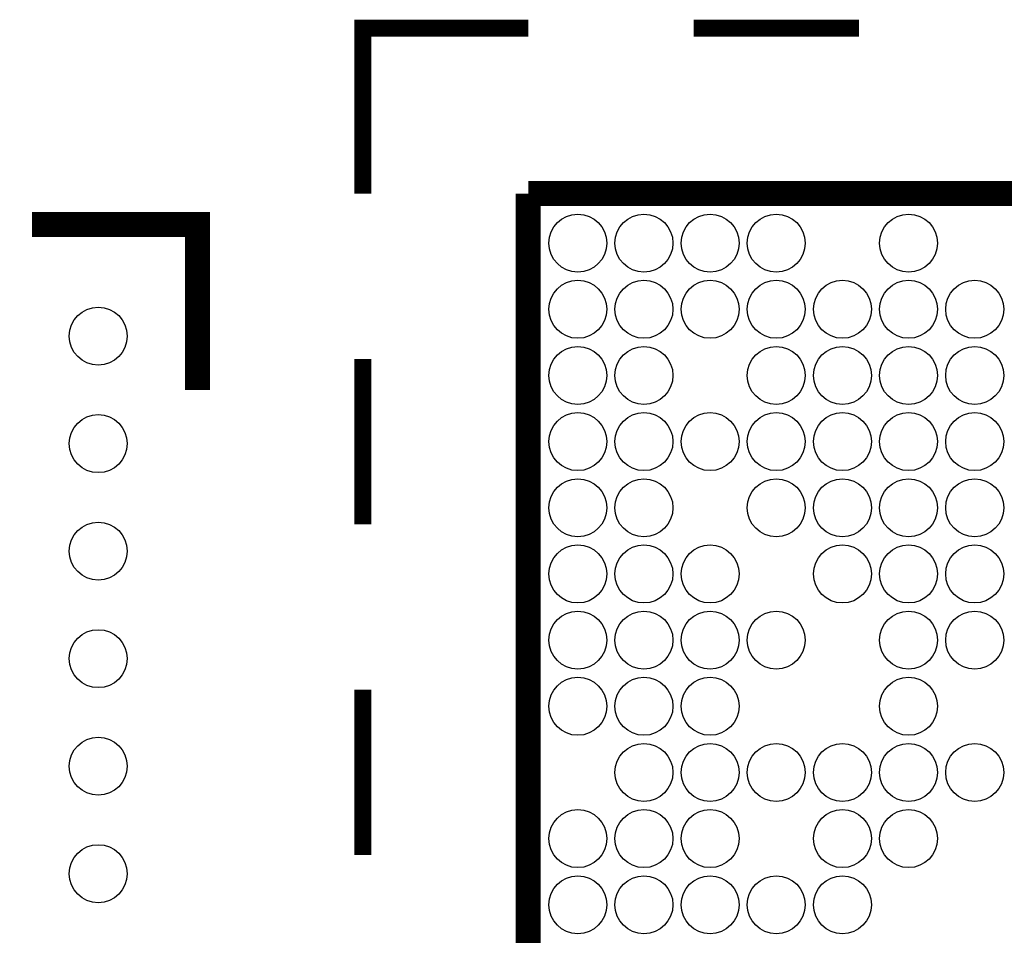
# Model space of a CAD drawing. Extents: x -11 to 103, y 0 to 58.
# Tile 8 of 16: x 48.75 to 54.7, y 30.69 to 36.22. Entities that reach past the tile are written whole.
import ezdxf

# ---------------------------------------------------------------- set-up
doc = ezdxf.new("R2010")
doc.units = 0
doc.layers.add('PG_SILKSCREEN_TOP', color=253, linetype='CONTINUOUS')
doc.layers.add('PIN_SOLDERMASK_TOP', color=92, linetype='CONTINUOUS')

msp = doc.modelspace()

# ---------------------------------------------------------------- linework, layer by layer
at = {"layer": 'PG_SILKSCREEN_TOP'}
for points, const_width in [([(50.824892, 35.17011), (50.824892, 36.170108), (51.82489, 36.170108)], 0.1016), ([(53.824911, 36.170108), (52.824888, 36.170108)], 0.1016), ([(51.82489, 35.17011), (68.82511, 35.17011), (68.82511, 18.16989)], 0.150012), ([(51.82489, 35.17011), (51.82489, 18.16989), (68.82511, 18.16989)], 0.150012), ([(48.824998, 34.98281), (49.824996, 34.98281), (49.824996, 33.982812)], 0.150012), ([(50.824892, 33.170089), (50.824892, 34.170112)], 0.1016), ([(50.824892, 31.170093), (50.824892, 32.170091)], 0.1016)]:
    msp.add_lwpolyline(points, dxfattribs=dict(at, const_width=const_width))
at = {"layer": 'PIN_SOLDERMASK_TOP'}
for centre in [(52.125093, 34.869907), (52.524889, 34.869907), (52.924989, 34.869907), (53.324989, 34.869907), (54.125089, 34.870111), (52.125093, 34.470111), (52.524889, 34.470111), (52.924989, 34.470111), (53.324989, 34.470111), (53.725089, 34.470111), (54.125089, 34.470111), (54.52491, 34.470111), (49.224997, 34.307805), (52.125093, 34.070011), (52.524889, 34.070011), (53.324989, 34.070011), (53.725089, 34.070011), (54.125089, 34.070011), (54.52491, 34.070011), (49.224997, 33.657794), (52.125093, 33.670011), (52.524889, 33.670011), (52.924989, 33.670011), (53.324989, 33.670011), (53.725089, 33.670011), (54.125089, 33.670011), (54.52491, 33.670011), (52.125093, 33.269911), (52.524889, 33.269911), (53.324989, 33.269911), (53.725089, 33.269911), (54.125089, 33.269911), (54.52491, 33.269911), (49.224997, 33.007808), (52.125093, 32.869911), (52.524889, 32.869911), (52.924989, 32.869911), (53.725089, 32.869911), (54.125089, 32.869911), (54.52491, 32.869911), (52.125093, 32.47009), (52.524889, 32.47009), (52.924989, 32.47009), (53.324989, 32.47009), (54.125089, 32.47009), (54.52491, 32.47009), (49.224997, 32.357797), (52.125093, 32.069989), (52.524889, 32.069989), (52.924989, 32.069989), (54.125089, 32.069989), (49.224997, 31.707811), (52.524889, 31.66999), (52.924989, 31.66999), (53.324989, 31.66999), (53.725089, 31.66999), (54.125089, 31.66999), (54.52491, 31.66999), (52.125093, 31.269889), (52.524889, 31.269889), (52.924989, 31.269889), (53.725089, 31.269889), (54.125089, 31.269889), (49.224997, 31.057799), (52.125093, 30.86989), (52.524889, 30.86989), (52.924989, 30.86989), (53.324989, 30.86989), (53.725089, 30.86989)]:
    msp.add_circle(centre, 0.175247, dxfattribs=at)

doc.saveas('drawing.dxf')
